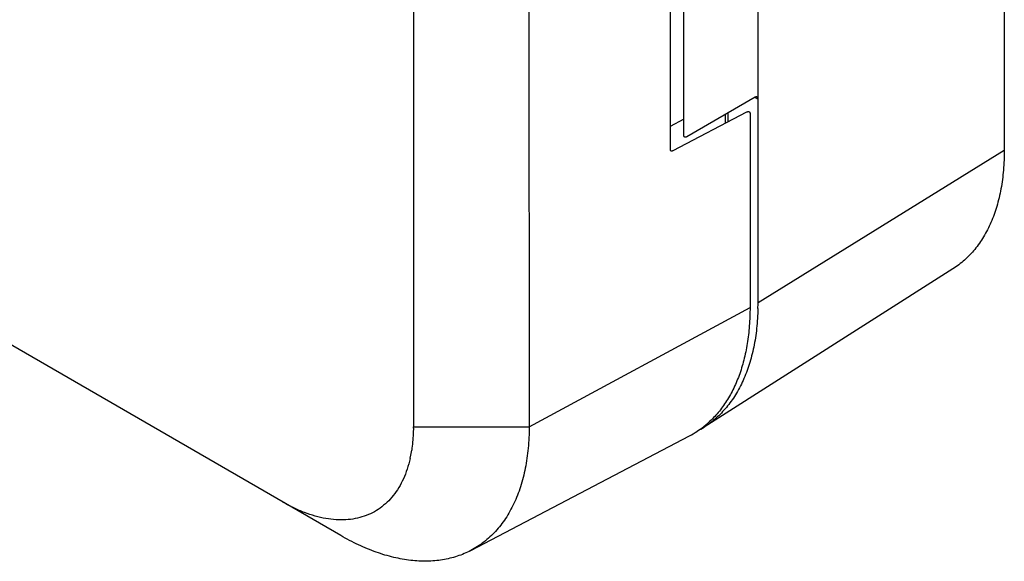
# Model space of a CAD drawing. Header units: inches. Extents: x 0 to 34, y 0 to 22.
# Tile 39 of 129: x 3.4 to 4.5, y 14.5 to 15.1. Entities that reach past the tile are written whole.
import ezdxf

# ---------------------------------------------------------------- set-up
doc = ezdxf.new("R2010")
doc.units = ezdxf.units.IN
doc.header["$LTSCALE"] = 1.87
doc.header["$MEASUREMENT"] = 0
doc.layers.get('0').update_dxf_attribs({"linetype": 'CONTINUOUS'})

msp = doc.modelspace()

# ---------------------------------------------------------------- linework, layer by layer
at = {"color": 6, "linetype": 'CONTINUOUS'}
for p, q in [((4.4812, 18.919), (4.4812, 14.9673)), ((3.8091, 16.7388), (3.8091, 14.6527)), ((3.9386, 16.7415), (3.9408, 14.6527)), ((3.7265, 14.529), (1.6383, 15.7347)), ((4.2011, 14.7939), (4.2011, 15.2574)), ((4.2011, 14.7939), (4.4812, 14.9673)), ((4.4227, 14.8322), (4.1398, 14.6523)), ((3.9408, 14.6527), (4.192, 14.7885)), ((3.8091, 14.6527), (3.9408, 14.6527)), ((3.8744, 14.512), (4.1232, 14.6425))]:
    msp.add_line(p, q, dxfattribs=at)
at = {"color": 7, "linetype": 'CONTINUOUS'}
for p, q in [((4.101, 15.1337), (4.101, 14.9692)), ((4.1167, 14.9846), (4.1167, 15.1372)), ((4.1977, 15.0274), (4.1201, 14.9826)), ((4.1977, 15.0273), (4.2011, 15.0253)), ((4.1046, 14.967), (4.1884, 15.0107)), ((4.1641, 14.998), (4.1641, 15.008)), ((4.167, 14.9995), (4.167, 15.0097)), ((4.192, 15.0085), (4.192, 14.7885)), ((4.1167, 15.0026), (4.101, 14.9941))]:
    msp.add_line(p, q, dxfattribs=at)
at = {"color": 6, "linetype": 'CONTINUOUS'}
for centre, radius, start, end in [((3.9114, 14.7939), 0.2897, 358.6963, 0.0019), ((3.6141, 14.6527), 0.195, 359.5127, 0.0005), ((4.0835, 14.741), 0.105, 297.7723, 302.4555), ((3.6615, 14.6486), 0.1474, 348.2095, 351.2453), ((3.6708, 14.6468), 0.1379, 347.3607, 348.1757)]:
    msp.add_arc(centre, radius, start, end, dxfattribs=at)
at = {"color": 7, "linetype": 'CONTINUOUS'}
for centre, radius, start, end in [((4.0741, 14.7359), 0.1055, 297.6943, 308.1887), ((4.0728, 14.7376), 0.1076, 308.1822, 311.045)]:
    msp.add_arc(centre, radius, start, end, dxfattribs=at)
for points, knots in [([(4.2011, 15.0253), (4.2011, 15.0256), (4.201, 15.0261), (4.2009, 15.0267), (4.2006, 15.0273), (4.2001, 15.0276), (4.1996, 15.0278), (4.199, 15.0278), (4.1983, 15.0277), (4.1979, 15.0275), (4.1977, 15.0274)], [0, 0, 0, 0, 0.145001, 0.27688, 0.395265, 0.504667, 0.612949, 0.729339, 0.859024, 1, 1, 1, 1]), ([(4.1884, 15.0107), (4.1887, 15.0108), (4.1891, 15.011), (4.1898, 15.0112), (4.1905, 15.0113), (4.1911, 15.0111), (4.1916, 15.0106), (4.1919, 15.01), (4.192, 15.0093), (4.192, 15.0088), (4.192, 15.0085)], [0, 0, 0, 0, 0.14354, 0.276465, 0.394141, 0.501622, 0.609653, 0.726618, 0.857164, 1, 1, 1, 1]), ([(4.1201, 14.9826), (4.1199, 14.9824), (4.1194, 14.9822), (4.1187, 14.982), (4.1181, 14.9819), (4.1175, 14.9821), (4.1171, 14.9825), (4.1168, 14.9831), (4.1167, 14.9838), (4.1167, 14.9843), (4.1167, 14.9846)], [0, 0, 0, 0, 0.143543, 0.275351, 0.39069, 0.495489, 0.602139, 0.719897, 0.853166, 1, 1, 1, 1]), ([(4.101, 14.9692), (4.101, 14.9689), (4.1011, 14.9684), (4.1012, 14.9677), (4.1015, 14.967), (4.1019, 14.9666), (4.1025, 14.9664), (4.1032, 14.9664), (4.1039, 14.9666), (4.1044, 14.9669), (4.1046, 14.967)], [0, 0, 0, 0, 0.142326, 0.274029, 0.390685, 0.497772, 0.606229, 0.724205, 0.855967, 1, 1, 1, 1]), ([(4.192, 14.7885), (4.192, 14.7815), (4.1915, 14.7677), (4.1892, 14.7476), (4.1853, 14.7287), (4.1799, 14.7111), (4.173, 14.6949), (4.1647, 14.6803), (4.1549, 14.6674), (4.1474, 14.6598), (4.1435, 14.6564)], [0, 0, 0, 0, 0.145713, 0.285193, 0.418222, 0.544875, 0.6656, 0.781061, 0.892159, 1, 1, 1, 1])]:
    msp.add_open_spline(points, degree=3, knots=knots, dxfattribs=at)
at = {"color": 6, "linetype": 'CONTINUOUS'}
for points, knots in [([(4.4812, 14.9673), (4.4812, 14.9598), (4.4806, 14.945), (4.4778, 14.9235), (4.4731, 14.9036), (4.4665, 14.8853), (4.4582, 14.8688), (4.4481, 14.8543), (4.4363, 14.842), (4.4274, 14.8352), (4.4227, 14.8322)], [0, 0, 0, 0, 0.147927, 0.288645, 0.421924, 0.54804, 0.667705, 0.781961, 0.892173, 1, 1, 1, 1]), ([(4.201, 14.7873), (4.2008, 14.7797), (4.1999, 14.765), (4.1966, 14.7436), (4.1915, 14.7237), (4.1846, 14.7055), (4.1759, 14.689), (4.1656, 14.6746), (4.1536, 14.6622), (4.1446, 14.6553), (4.1398, 14.6523)], [0, 0, 0, 0, 0.147174, 0.287261, 0.420112, 0.546087, 0.665904, 0.78058, 0.891422, 1, 1, 1, 1]), ([(3.8091, 14.6511), (3.8091, 14.6489), (3.8089, 14.6406), (3.8081, 14.6323), (3.8072, 14.6262)], [0, 0, 0, 0, 0.257467, 1, 1, 1, 1]), ([(3.9408, 14.6527), (3.9408, 14.6446), (3.9401, 14.6288), (3.9369, 14.6059), (3.9315, 14.5847), (3.924, 14.5655), (3.9145, 14.5484), (3.903, 14.5336), (3.8897, 14.5212), (3.8796, 14.5148), (3.8744, 14.512)], [0, 0, 0, 0, 0.148971, 0.290189, 0.423435, 0.54912, 0.668135, 0.781781, 0.89173, 1, 1, 1, 1]), ([(3.8053, 14.6166), (3.8044, 14.6125), (3.8023, 14.6047), (3.798, 14.5936), (3.7928, 14.5835), (3.7865, 14.5745), (3.7794, 14.5667), (3.7714, 14.5601), (3.7627, 14.5547), (3.7532, 14.5507), (3.743, 14.548), (3.7323, 14.5467), (3.721, 14.5468), (3.7052, 14.5487), (3.6889, 14.5534), (3.6728, 14.5604), (3.6647, 14.5647), (3.6606, 14.567)], [0, 0, 0, 0, 0.06747, 0.131745, 0.193136, 0.252076, 0.309111, 0.36489, 0.420158, 0.475691, 0.532251, 0.590521, 0.65108, 0.714399, 0.850437, 0.923587, 1, 1, 1, 1]), ([(3.8744, 14.512), (3.8695, 14.5094), (3.859, 14.505), (3.8422, 14.501), (3.8244, 14.4994), (3.8058, 14.5004), (3.7864, 14.5039), (3.7665, 14.5099), (3.7463, 14.5182), (3.7331, 14.5252), (3.7265, 14.529)], [0, 0, 0, 0, 0.107834, 0.218038, 0.332277, 0.451926, 0.578032, 0.711312, 0.852045, 1, 1, 1, 1])]:
    msp.add_open_spline(points, degree=3, knots=knots, dxfattribs=at)

doc.saveas('drawing.dxf')
